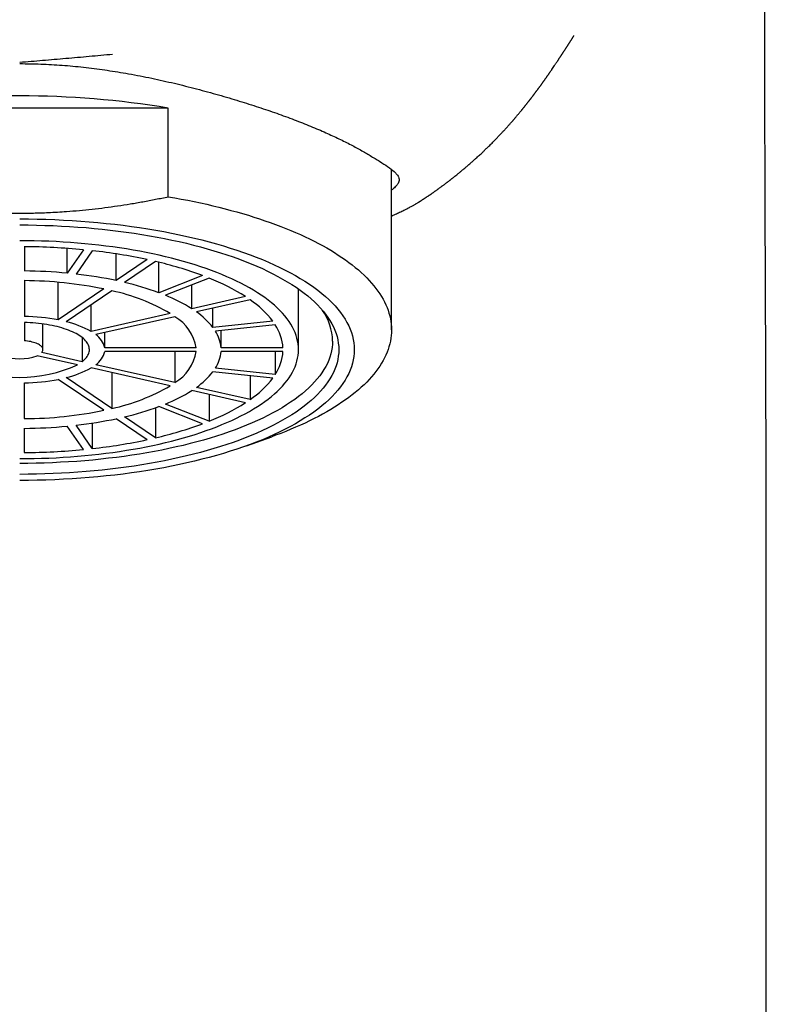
# Model space of a CAD drawing. Header units: millimetres. Extents: x 8 to 813, y 12 to 751.
# Tile 14 of 54: x 359 to 383, y 607 to 639. Entities that reach past the tile are written whole.
import ezdxf

# ---------------------------------------------------------------- set-up
doc = ezdxf.new("R2010")
doc.units = ezdxf.units.MM

msp = doc.modelspace()

# ---------------------------------------------------------------- linework, layer by layer
at = {"color": 7, "linetype": 'Continuous', "lineweight": 30}
for p, q in [((364.008, 635.913), (354.417, 635.913)), ((364.008, 633.053), (364.008, 635.913)), ((371.213, 628.755), (371.213, 633.932)), ((359.363, 631.438), (359.363, 630.656)), ((360.75, 630.585), (360.75, 631.384)), ((361.267, 631.34), (360.75, 630.585)), ((361.557, 631.31), (361.039, 630.555)), ((362.332, 630.345), (362.332, 631.207)), ((363.332, 631.022), (362.332, 630.345)), ((363.592, 630.964), (362.592, 630.287)), ((363.702, 629.954), (363.702, 630.938)), ((365.116, 630.507), (363.702, 629.954)), ((365.328, 630.424), (363.914, 629.871)), ((359.363, 630.344), (359.363, 629.19)), ((360.456, 629.076), (360.456, 630.291)), ((364.765, 629.438), (364.765, 630.204)), ((361.932, 630.075), (360.456, 629.076)), ((362.192, 630.016), (360.715, 629.017)), ((366.498, 629.828), (364.765, 629.438)), ((368.213, 628.117), (368.213, 630.074)), ((361.516, 628.704), (361.516, 629.559)), ((366.648, 629.727), (364.915, 629.336)), ((364.072, 629.281), (361.516, 628.704)), ((364.222, 629.18), (361.666, 628.603)), ((365.451, 628.831), (365.451, 629.457)), ((359.363, 628.994), (359.363, 628.404)), ((359.963, 628.117), (359.963, 628.946)), ((367.383, 629.033), (365.451, 628.831)), ((367.461, 628.92), (365.528, 628.718)), ((361.959, 628.176), (361.959, 628.669)), ((365.711, 628.176), (365.711, 628.737)), ((361.232, 628.505), (361.232, 627.729)), ((361.082, 627.628), (359.774, 627.923)), ((361.232, 627.729), (359.924, 628.024)), ((364.911, 628.176), (361.959, 628.176)), ((364.911, 628.059), (361.959, 628.059)), ((364.222, 628.059), (364.222, 627.055)), ((367.711, 628.176), (365.711, 628.176)), ((367.711, 628.059), (365.711, 628.059)), ((367.461, 628.059), (367.461, 627.314)), ((364.222, 627.055), (361.666, 627.632)), ((364.072, 626.953), (361.516, 627.53)), ((362.192, 627.378), (362.192, 626.218)), ((367.383, 627.201), (365.451, 627.403)), ((367.461, 627.314), (365.528, 627.517)), ((366.648, 627.278), (366.648, 626.508)), ((359.363, 625.891), (359.363, 627.044)), ((361.932, 626.16), (360.456, 627.159)), ((362.192, 626.218), (360.715, 627.217)), ((366.498, 626.406), (364.765, 626.797)), ((366.648, 626.508), (364.915, 626.898)), ((365.328, 626.67), (365.328, 625.811)), ((365.328, 625.811), (363.914, 626.363)), ((363.592, 626.24), (363.592, 625.271)), ((365.116, 625.728), (363.702, 626.28)), ((361.557, 624.925), (361.039, 625.68)), ((361.557, 625.748), (361.557, 624.925)), ((363.332, 625.212), (362.332, 625.889)), ((363.592, 625.271), (362.592, 625.948)), ((359.363, 624.797), (359.363, 625.578)), ((361.267, 624.895), (360.75, 625.649)), ((366.533, 625.015), (367.347, 625.308)), ((383.313, 554.518), (383.313, 620.955))]:
    msp.add_line(p, q, dxfattribs=at)
at = {"color": 7, "linetype": 'Continuous', "lineweight": 30, "flags": 128}
for points in [[(364.008, 633.053), (364.22, 633.016), (364.43, 632.977), (364.638, 632.937), (364.844, 632.895), (365.047, 632.852), (365.249, 632.807), (365.448, 632.761), (365.645, 632.713), (365.84, 632.664), (366.032, 632.613), (366.222, 632.561), (366.408, 632.507), (366.593, 632.452), (366.774, 632.396), (366.953, 632.338), (367.129, 632.279), (367.301, 632.218), (367.471, 632.157), (367.638, 632.094), (367.802, 632.029), (367.962, 631.964), (368.119, 631.897), (368.273, 631.829), (368.423, 631.76), (368.57, 631.69), (368.714, 631.619), (368.853, 631.547), (368.99, 631.474), (369.122, 631.399), (369.251, 631.324), (369.376, 631.248), (369.498, 631.17), (369.615, 631.092), (369.729, 631.013), (369.839, 630.933), (369.945, 630.853), (370.046, 630.771), (370.144, 630.689), (370.238, 630.606), (370.327, 630.523), (370.413, 630.438), (370.494, 630.353), (370.571, 630.268), (370.643, 630.182), (370.712, 630.095), (370.776, 630.008), (370.836, 629.921), (370.891, 629.833), (370.942, 629.744), (370.989, 629.656), (371.032, 629.566), (371.069, 629.477), (371.103, 629.387), (371.132, 629.297), (371.157, 629.207), (371.177, 629.117), (371.192, 629.027), (371.204, 628.936), (371.21, 628.846), (371.213, 628.755), (371.21, 628.664), (371.204, 628.574), (371.192, 628.483), (371.177, 628.393), (371.157, 628.303), (371.132, 628.212), (371.103, 628.123), (371.069, 628.033), (371.032, 627.943), (370.989, 627.854), (370.942, 627.766), (370.891, 627.677), (370.836, 627.589), (370.776, 627.502), (370.712, 627.415), (370.643, 627.328), (370.571, 627.242), (370.494, 627.156), (370.413, 627.072), (370.327, 626.987), (370.238, 626.904), (370.144, 626.821), (370.046, 626.739), (369.945, 626.657), (369.839, 626.577), (369.729, 626.497), (369.615, 626.418), (369.498, 626.34), (369.376, 626.262), (369.251, 626.186), (369.122, 626.111), (368.99, 626.036), (368.853, 625.963), (368.714, 625.891), (368.57, 625.82), (368.423, 625.749), (368.273, 625.68), (368.119, 625.613), (367.962, 625.546), (367.802, 625.481), (367.638, 625.416), (367.471, 625.353), (367.347, 625.308)], [(359.213, 632.337), (359.495, 632.336), (359.778, 632.331), (360.06, 632.324), (360.342, 632.314), (360.622, 632.301), (360.902, 632.285), (361.181, 632.266), (361.458, 632.245), (361.734, 632.221), (362.008, 632.193), (362.28, 632.163), (362.55, 632.131), (362.818, 632.095), (363.083, 632.057), (363.346, 632.016), (363.605, 631.972), (363.862, 631.926), (364.116, 631.877), (364.366, 631.826), (364.613, 631.772), (364.856, 631.715), (365.095, 631.656), (365.33, 631.595), (365.561, 631.531), (365.787, 631.465), (366.009, 631.397), (366.227, 631.326), (366.439, 631.253), (366.647, 631.178), (366.849, 631.101), (367.047, 631.022), (367.239, 630.941), (367.425, 630.858), (367.606, 630.773), (367.781, 630.686), (367.95, 630.598), (368.113, 630.507), (368.27, 630.416), (368.421, 630.322), (368.566, 630.227), (368.704, 630.131), (368.835, 630.033), (368.961, 629.934), (369.079, 629.834), (369.191, 629.732), (369.295, 629.629), (369.393, 629.526), (369.484, 629.421), (369.568, 629.316), (369.645, 629.209), (369.714, 629.102), (369.777, 628.995), (369.832, 628.886), (369.88, 628.777), (369.92, 628.668), (369.953, 628.558), (369.979, 628.448), (369.998, 628.338), (370.009, 628.228), (370.013, 628.117)], [(359.213, 632.142), (359.482, 632.14), (359.752, 632.136), (360.021, 632.129), (360.289, 632.12), (360.557, 632.107), (360.824, 632.092), (361.09, 632.074), (361.354, 632.054), (361.617, 632.031), (361.878, 632.005), (362.138, 631.976), (362.395, 631.945), (362.651, 631.911), (362.904, 631.874), (363.154, 631.835), (363.402, 631.794), (363.647, 631.75), (363.889, 631.703), (364.127, 631.654), (364.363, 631.603), (364.594, 631.549), (364.822, 631.492), (365.047, 631.434), (365.267, 631.373), (365.483, 631.31), (365.695, 631.245), (365.902, 631.177), (366.105, 631.108), (366.303, 631.037), (366.496, 630.963), (366.684, 630.888), (366.867, 630.81), (367.045, 630.731), (367.217, 630.65), (367.384, 630.567), (367.545, 630.483), (367.701, 630.397), (367.851, 630.309), (367.995, 630.22), (368.133, 630.129), (368.264, 630.038), (368.39, 629.944), (368.509, 629.85), (368.622, 629.754), (368.729, 629.657), (368.828, 629.559), (368.922, 629.461), (369.008, 629.361), (369.088, 629.26), (369.162, 629.159), (369.228, 629.057), (369.288, 628.954), (369.34, 628.851), (369.386, 628.747), (369.424, 628.643), (369.456, 628.538), (369.481, 628.433), (369.498, 628.328), (369.509, 628.223), (369.513, 628.117)], [(368.213, 628.117), (368.21, 628.209), (368.2, 628.301), (368.185, 628.393), (368.163, 628.485), (368.136, 628.576), (368.102, 628.667), (368.062, 628.758), (368.016, 628.848), (367.964, 628.938), (367.906, 629.027), (367.842, 629.116), (367.772, 629.204), (367.696, 629.291), (367.615, 629.377), (367.528, 629.463), (367.435, 629.548), (367.336, 629.631), (367.232, 629.714), (367.122, 629.795), (367.007, 629.876), (366.886, 629.955), (366.761, 630.032), (366.63, 630.109), (366.494, 630.184), (366.353, 630.258), (366.207, 630.33), (366.056, 630.401), (365.901, 630.47), (365.741, 630.538), (365.577, 630.604), (365.408, 630.668), (365.235, 630.731), (365.058, 630.791), (364.876, 630.85), (364.691, 630.907), (364.503, 630.962), (364.31, 631.015), (364.114, 631.066), (363.915, 631.116), (363.713, 631.163), (363.507, 631.208), (363.299, 631.251), (363.087, 631.291), (362.873, 631.33), (362.657, 631.366), (362.438, 631.4), (362.217, 631.432), (361.994, 631.462), (361.769, 631.489), (361.542, 631.514), (361.314, 631.537), (361.084, 631.557), (360.853, 631.575), (360.621, 631.591), (360.387, 631.604), (360.153, 631.615), (359.919, 631.623), (359.684, 631.629), (359.448, 631.633), (359.213, 631.634)], [(361.232, 627.729), (361.271, 627.763), (361.308, 627.796), (361.34, 627.831), (361.369, 627.866), (361.394, 627.901), (361.415, 627.937), (361.432, 627.973), (361.446, 628.009), (361.455, 628.046), (361.461, 628.082), (361.463, 628.119), (361.46, 628.156), (361.454, 628.192), (361.444, 628.229), (361.431, 628.265), (361.413, 628.301), (361.391, 628.337), (361.366, 628.372), (361.337, 628.407), (361.304, 628.441), (361.268, 628.475), (361.228, 628.508), (361.184, 628.541), (361.137, 628.573), (361.087, 628.604), (361.033, 628.634), (360.977, 628.663), (360.917, 628.691), (360.854, 628.718), (360.789, 628.745), (360.72, 628.77), (360.649, 628.794), (360.576, 628.817), (360.5, 628.838), (360.422, 628.859), (360.342, 628.878), (360.259, 628.895), (360.175, 628.912), (360.09, 628.927), (360.003, 628.94), (359.914, 628.953), (359.824, 628.963), (359.733, 628.972), (359.642, 628.98), (359.549, 628.986), (359.456, 628.991), (359.363, 628.994)], [(369.313, 628.393), (369.309, 628.29), (369.299, 628.187), (369.281, 628.084), (369.257, 627.981), (369.226, 627.878), (369.188, 627.776), (369.143, 627.674), (369.092, 627.573), (369.034, 627.472), (368.968, 627.372), (368.897, 627.273), (368.818, 627.174), (368.733, 627.076), (368.642, 626.979), (368.544, 626.883), (368.439, 626.788), (368.329, 626.694), (368.212, 626.602), (368.089, 626.51), (367.959, 626.42), (367.824, 626.331), (367.683, 626.244), (367.536, 626.158), (367.384, 626.074), (367.225, 625.991), (367.062, 625.91), (366.893, 625.83), (366.718, 625.753), (366.539, 625.677), (366.354, 625.603), (366.165, 625.531), (365.971, 625.461), (365.772, 625.393), (365.569, 625.326), (365.361, 625.262), (365.149, 625.201), (364.933, 625.141), (364.713, 625.084), (364.49, 625.029), (364.263, 624.976), (364.032, 624.925), (363.798, 624.877), (363.561, 624.831), (363.321, 624.788), (363.078, 624.747), (362.832, 624.709), (362.584, 624.673), (362.334, 624.64), (362.081, 624.61), (361.827, 624.581), (361.57, 624.556), (361.313, 624.533), (361.053, 624.513), (360.793, 624.496), (360.531, 624.481), (360.268, 624.469), (360.005, 624.459), (359.741, 624.452), (359.477, 624.448), (359.213, 624.447)], [(359.924, 628.024), (359.94, 628.045), (359.951, 628.066), (359.959, 628.088), (359.962, 628.109), (359.962, 628.131), (359.957, 628.152), (359.949, 628.173), (359.936, 628.194), (359.92, 628.215), (359.899, 628.235), (359.875, 628.254), (359.848, 628.273), (359.817, 628.291), (359.783, 628.308), (359.745, 628.324), (359.705, 628.338), (359.662, 628.352), (359.617, 628.364), (359.569, 628.375), (359.52, 628.385), (359.469, 628.393), (359.416, 628.399), (359.363, 628.404)], [(370.013, 628.117), (370.009, 628.007), (369.998, 627.896), (369.979, 627.786), (369.953, 627.676), (369.92, 627.566), (369.88, 627.457), (369.832, 627.348), (369.777, 627.24), (369.714, 627.132), (369.645, 627.025), (369.568, 626.919), (369.484, 626.813), (369.393, 626.709), (369.295, 626.605), (369.191, 626.502), (369.079, 626.401), (368.961, 626.301), (368.835, 626.201), (368.704, 626.104), (368.566, 626.007), (368.421, 625.912), (368.27, 625.819), (368.113, 625.727), (367.95, 625.637), (367.781, 625.548), (367.606, 625.462), (367.425, 625.377), (367.239, 625.294), (367.047, 625.212), (366.849, 625.133), (366.647, 625.056), (366.439, 624.981), (366.227, 624.908), (366.009, 624.838), (365.787, 624.769), (365.561, 624.703), (365.33, 624.639), (365.095, 624.578), (364.856, 624.519), (364.613, 624.463), (364.366, 624.409), (364.116, 624.357), (363.862, 624.308), (363.605, 624.262), (363.346, 624.219), (363.083, 624.178), (362.818, 624.139), (362.55, 624.104), (362.28, 624.071), (362.008, 624.041), (361.734, 624.014), (361.458, 623.99), (361.181, 623.968), (360.902, 623.949), (360.622, 623.933), (360.342, 623.92), (360.06, 623.91), (359.778, 623.903), (359.495, 623.899), (359.213, 623.897)], [(369.513, 628.117), (369.509, 628.012), (369.498, 627.907), (369.481, 627.801), (369.456, 627.697), (369.424, 627.592), (369.386, 627.488), (369.34, 627.384), (369.288, 627.28), (369.228, 627.178), (369.162, 627.076), (369.088, 626.974), (369.008, 626.874), (368.922, 626.774), (368.828, 626.675), (368.729, 626.577), (368.622, 626.48), (368.509, 626.385), (368.39, 626.29), (368.264, 626.197), (368.133, 626.105), (367.995, 626.014), (367.851, 625.925), (367.701, 625.838), (367.545, 625.752), (367.384, 625.667), (367.217, 625.585), (367.045, 625.503), (366.867, 625.424), (366.684, 625.347), (366.496, 625.271), (366.303, 625.198), (366.105, 625.126), (365.902, 625.057), (365.695, 624.99), (365.483, 624.924), (365.267, 624.861), (365.047, 624.801), (364.822, 624.742), (364.594, 624.686), (364.363, 624.632), (364.127, 624.58), (363.889, 624.531), (363.647, 624.485), (363.402, 624.441), (363.154, 624.399), (362.904, 624.36), (362.651, 624.324), (362.395, 624.29), (362.138, 624.258), (361.878, 624.23), (361.617, 624.204), (361.354, 624.181), (361.09, 624.16), (360.824, 624.142), (360.557, 624.127), (360.289, 624.115), (360.021, 624.105), (359.752, 624.098), (359.482, 624.094), (359.213, 624.093)], [(359.213, 624.601), (359.448, 624.602), (359.684, 624.605), (359.919, 624.611), (360.153, 624.62), (360.387, 624.631), (360.621, 624.644), (360.853, 624.66), (361.084, 624.677), (361.314, 624.698), (361.542, 624.72), (361.769, 624.745), (361.994, 624.773), (362.217, 624.802), (362.438, 624.834), (362.657, 624.868), (362.873, 624.905), (363.087, 624.943), (363.299, 624.984), (363.507, 625.027), (363.713, 625.072), (363.915, 625.119), (364.114, 625.168), (364.31, 625.219), (364.503, 625.272), (364.691, 625.327), (364.876, 625.384), (365.058, 625.443), (365.235, 625.504), (365.408, 625.566), (365.577, 625.631), (365.741, 625.697), (365.901, 625.764), (366.056, 625.833), (366.207, 625.904), (366.353, 625.976), (366.494, 626.05), (366.63, 626.125), (366.761, 626.202), (366.886, 626.28), (367.007, 626.359), (367.122, 626.439), (367.232, 626.521), (367.336, 626.603), (367.435, 626.687), (367.528, 626.771), (367.615, 626.857), (367.696, 626.943), (367.772, 627.031), (367.842, 627.118), (367.906, 627.207), (367.964, 627.296), (368.016, 627.386), (368.062, 627.476), (368.102, 627.567), (368.136, 627.658), (368.163, 627.75), (368.185, 627.841), (368.2, 627.933), (368.21, 628.025), (368.213, 628.117)]]:
    msp.add_lwpolyline(points, dxfattribs=at)
at = {"color": 7, "linetype": 'Continuous', "lineweight": 30}
for centre, radius, start, end in [((359.213, 606.875), 29.431, 80.6218, 99.3782), ((359.226, 610.226), 21.213, 84.4787, 89.6319), ((359.609, 613.645), 17.771, 77.9069, 83.7063), ((360.824, 618.963), 12.316, 69.6065, 77.0141), ((359.223, 614.427), 16.23, 84.603, 89.5075), ((359.516, 617.044), 13.596, 78.0469, 83.5664), ((362.79, 623.992), 6.914, 57.5683, 68.4603), ((359.282, 617.172), 13.172, 78.3961, 89.6502), ((360.446, 621.112), 9.422, 69.7851, 76.8355), ((360.873, 623.868), 6.288, 59.4188, 77.8969), ((361.95, 624.961), 5.288, 57.8302, 68.1985), ((364.867, 627.103), 3.171, 37.5007, 55.8413), ((359.245, 622.788), 6.403, 79.0998, 88.9465), ((363.489, 627.939), 1.441, 9.4543, 59.4276), ((363.539, 627.341), 2.423, 37.9373, 55.4047), ((367.519, 628.356), 1.794, 1.193, 34.934), ((360.003, 626.014), 3.086, 60.657, 76.6588), ((366.203, 628.082), 1.511, 3.5552, 33.6861), ((361.274, 628.02), 0.702, 12.8074, 56.0744), ((364.562, 628.09), 1.152, 4.2537, 32.9876), ((359.213, 629.417), 1.596, 249.4095, 290.5905), ((361.295, 628.2), 0.679, 303.1288, 347.9894), ((363.489, 628.295), 1.441, 300.5724, 350.5457), ((364.562, 628.144), 1.152, 327.0124, 355.7463), ((366.203, 628.152), 1.511, 326.3139, 356.4448), ((359.213, 631.715), 4.494, 245.4218, 294.5782), ((360.034, 630.141), 3.002, 283.1156, 299.5686), ((363.539, 628.893), 2.423, 304.5953, 322.0627), ((359.251, 633.392), 6.349, 271.0114, 280.9423), ((360.873, 632.367), 6.288, 282.1031, 300.5812), ((364.867, 629.131), 3.171, 304.1587, 322.4993), ((361.95, 631.273), 5.288, 291.8015, 302.1698), ((362.79, 632.242), 6.914, 291.5397, 302.4317), ((359.282, 639.063), 13.172, 270.3498, 281.6039), ((360.446, 635.122), 9.422, 283.1645, 290.2149), ((359.516, 639.191), 13.596, 276.4336, 281.9531), ((360.824, 637.272), 12.316, 282.9859, 290.3935), ((359.223, 641.807), 16.23, 270.4925, 275.397), ((359.609, 642.589), 17.771, 276.2937, 282.0931), ((359.226, 646.009), 21.213, 270.3681, 275.5213)]:
    msp.add_arc(centre, radius, start, end, dxfattribs=at)
for points, knots in [([(383.311, 620.906), (383.311, 620.925), (383.311, 620.961), (383.311, 621.017), (383.311, 621.068), (383.311, 621.116), (383.311, 621.158), (383.311, 621.2), (383.311, 621.246), (383.311, 621.291), (383.311, 621.333), (383.311, 621.371), (383.311, 621.409), (383.311, 621.452), (383.311, 621.5), (383.311, 621.55), (383.311, 621.598), (383.311, 621.643), (383.311, 621.689), (383.31, 621.738), (383.31, 621.816), (383.31, 621.92), (383.31, 622.055), (383.31, 622.19), (383.31, 622.326), (383.31, 622.442), (383.31, 622.537), (383.31, 622.614), (383.31, 622.689), (383.31, 622.76), (383.309, 622.818), (383.309, 622.867), (383.309, 622.916), (383.309, 622.971), (383.309, 623.029), (383.309, 623.084), (383.309, 623.143), (383.309, 623.208), (383.309, 623.279), (383.309, 623.35), (383.309, 623.421), (383.308, 623.49), (383.308, 623.561), (383.308, 623.637), (383.308, 623.718), (383.308, 623.81), (383.308, 623.898), (383.307, 623.993), (383.307, 624.088), (383.307, 624.187), (383.307, 624.273), (383.307, 624.347), (383.306, 624.413), (383.306, 624.478), (383.306, 624.54), (383.306, 624.595), (383.306, 624.645), (383.306, 624.694), (383.306, 624.745), (383.306, 624.794), (383.305, 624.837), (383.305, 624.875), (383.305, 624.912), (383.305, 624.953), (383.305, 624.995), (383.305, 625.034), (383.305, 625.074), (383.305, 625.122), (383.305, 625.177), (383.304, 625.234), (383.304, 625.285), (383.304, 625.329), (383.304, 625.375), (383.304, 625.427), (383.304, 625.488), (383.304, 625.554), (383.303, 625.621), (383.303, 625.685), (383.303, 625.737), (383.303, 625.783), (383.303, 625.825), (383.303, 625.867), (383.302, 625.906), (383.302, 625.949), (383.302, 625.999), (383.302, 626.051), (383.302, 626.098), (383.302, 626.141), (383.302, 626.187), (383.301, 626.235), (383.301, 626.281), (383.301, 626.323), (383.301, 626.365), (383.301, 626.409), (383.301, 626.453), (383.301, 626.498), (383.3, 626.548), (383.3, 626.605), (383.3, 626.66), (383.3, 626.706), (383.3, 626.739), (383.3, 626.767), (383.3, 626.797), (383.299, 626.829), (383.299, 626.864), (383.299, 626.916), (383.299, 626.989), (383.299, 627.084), (383.298, 627.178), (383.298, 627.271), (383.298, 627.365), (383.297, 627.458), (383.297, 627.546), (383.297, 627.624), (383.296, 627.696), (383.296, 627.771), (383.296, 627.842), (383.296, 627.91), (383.295, 627.972), (383.295, 628.034), (383.295, 628.092), (383.295, 628.147), (383.294, 628.201), (383.294, 628.258), (383.294, 628.307), (383.294, 628.35), (383.294, 628.39), (383.293, 628.435), (383.293, 628.482), (383.293, 628.528), (383.293, 628.575), (383.293, 628.627), (383.292, 628.692), (383.292, 628.778), (383.292, 628.88), (383.291, 628.998), (383.291, 629.107), (383.29, 629.21), (383.29, 629.3), (383.29, 629.392), (383.289, 629.472), (383.289, 629.543), (383.289, 629.601), (383.289, 629.659), (383.288, 629.718), (383.288, 629.778), (383.288, 629.837), (383.288, 629.894), (383.287, 629.944), (383.287, 629.988), (383.287, 630.029), (383.287, 630.075), (383.287, 630.124), (383.286, 630.175), (383.286, 630.221), (383.286, 630.263), (383.286, 630.299), (383.286, 630.33), (383.286, 630.361), (383.286, 630.397), (383.285, 630.451), (383.285, 630.517), (383.285, 630.593), (383.284, 630.669), (383.284, 630.746), (383.284, 630.826), (383.283, 630.906), (383.283, 630.99), (383.283, 631.079), (383.283, 631.152), (383.282, 631.205), (383.282, 631.234), (383.282, 631.264), (383.282, 631.298), (383.282, 631.338), (383.282, 631.38), (383.281, 631.424), (383.281, 631.466), (383.281, 631.503), (383.281, 631.535), (383.281, 631.576), (383.281, 631.63), (383.28, 631.698), (383.28, 631.765), (383.28, 631.828), (383.28, 631.889), (383.279, 631.95), (383.279, 632.009), (383.279, 632.069), (383.279, 632.131), (383.279, 632.196), (383.278, 632.264), (383.278, 632.335), (383.278, 632.406), (383.278, 632.468), (383.277, 632.525), (383.277, 632.581), (383.277, 632.643), (383.277, 632.704), (383.276, 632.762), (383.276, 632.814), (383.276, 632.861), (383.276, 632.915), (383.276, 632.976), (383.276, 633.046), (383.275, 633.119), (383.275, 633.186), (383.275, 633.248), (383.275, 633.306), (383.274, 633.368), (383.274, 633.43), (383.274, 633.487), (383.274, 633.544), (383.274, 633.606), (383.273, 633.676), (383.273, 633.746), (383.273, 633.81), (383.273, 633.864), (383.273, 633.912), (383.273, 633.957), (383.272, 634.003), (383.272, 634.053), (383.272, 634.105), (383.272, 634.156), (383.272, 634.207), (383.272, 634.262), (383.272, 634.318), (383.271, 634.371), (383.271, 634.417), (383.271, 634.455), (383.271, 634.489), (383.271, 634.534), (383.271, 634.597), (383.271, 634.677), (383.27, 634.764), (383.27, 634.852), (383.27, 634.934), (383.27, 635.006), (383.27, 635.069), (383.269, 635.127), (383.269, 635.184), (383.269, 635.273), (383.269, 635.396), (383.269, 635.524), (383.268, 635.627), (383.268, 635.702), (383.268, 635.779), (383.268, 635.856), (383.268, 635.932), (383.267, 636.003), (383.267, 636.072), (383.267, 636.143), (383.267, 636.22), (383.267, 636.302), (383.267, 636.382), (383.267, 636.458), (383.267, 636.526), (383.266, 636.58), (383.266, 636.621), (383.266, 636.652), (383.266, 636.687), (383.266, 636.729), (383.266, 636.78), (383.266, 636.835), (383.266, 636.892), (383.266, 636.945), (383.266, 636.997), (383.266, 637.044), (383.266, 637.086), (383.266, 637.122), (383.265, 637.154), (383.265, 637.191), (383.265, 637.241), (383.265, 637.306), (383.265, 637.379), (383.265, 637.45), (383.265, 637.514), (383.265, 637.571), (383.265, 637.628), (383.265, 637.681), (383.265, 637.728), (383.265, 637.764), (383.265, 637.8), (383.265, 637.84), (383.265, 637.891), (383.264, 637.949), (383.264, 638.006), (383.264, 638.062), (383.264, 638.115), (383.264, 638.171), (383.264, 638.232), (383.264, 638.293), (383.264, 638.348), (383.264, 638.394), (383.264, 638.429), (383.264, 638.46), (383.264, 638.491), (383.264, 638.539), (383.264, 638.605), (383.264, 638.69), (383.264, 638.782), (383.264, 638.868), (383.264, 638.942), (383.264, 639), (383.264, 639.053), (383.264, 639.108), (383.263, 639.169), (383.263, 639.237), (383.263, 639.307), (383.263, 639.38), (383.263, 639.455), (383.263, 639.527), (383.263, 639.593), (383.263, 639.65), (383.263, 639.704), (383.263, 639.76), (383.263, 639.822), (383.263, 639.89), (383.263, 639.961), (383.263, 640.032), (383.263, 640.102), (383.263, 640.168), (383.263, 640.229), (383.263, 640.282), (383.263, 640.331), (383.263, 640.389), (383.263, 640.46), (383.263, 640.546), (383.263, 640.637), (383.263, 640.73), (383.263, 640.82), (383.263, 640.899), (383.263, 640.968), (383.263, 641.035), (383.263, 641.107), (383.263, 641.186), (383.264, 641.27), (383.264, 641.356), (383.264, 641.433), (383.264, 641.498), (383.264, 641.549), (383.264, 641.595), (383.264, 641.64), (383.264, 641.689), (383.264, 641.742), (383.264, 641.799), (383.264, 641.859), (383.264, 641.919), (383.264, 641.982), (383.264, 642.047), (383.264, 642.111), (383.264, 642.169), (383.264, 642.216), (383.264, 642.253), (383.264, 642.287), (383.264, 642.324), (383.264, 642.369), (383.264, 642.422), (383.265, 642.482), (383.265, 642.548), (383.265, 642.619), (383.265, 642.682), (383.265, 642.738), (383.265, 642.782), (383.265, 642.822), (383.265, 642.854), (383.265, 642.878), (383.265, 642.9), (383.265, 642.925), (383.265, 642.958), (383.265, 643.002), (383.265, 643.057), (383.265, 643.124), (383.265, 643.2), (383.266, 643.28), (383.266, 643.36), (383.266, 643.45), (383.266, 643.55), (383.266, 643.658), (383.266, 643.759), (383.267, 643.853), (383.267, 643.943), (383.267, 644.034), (383.267, 644.115), (383.267, 644.186), (383.267, 644.246), (383.268, 644.304), (383.268, 644.354), (383.268, 644.391), (383.268, 644.418), (383.268, 644.439), (383.268, 644.461), (383.268, 644.489), (383.268, 644.521), (383.268, 644.559), (383.268, 644.602), (383.268, 644.661), (383.269, 644.74), (383.269, 644.841), (383.269, 644.953), (383.269, 645.076), (383.27, 645.198), (383.27, 645.319), (383.27, 645.437), (383.271, 645.561), (383.271, 645.691), (383.271, 645.798), (383.272, 645.876), (383.272, 645.92), (383.272, 645.954), (383.272, 645.977), (383.272, 645.996), (383.272, 646.014), (383.272, 646.035), (383.272, 646.066), (383.272, 646.109), (383.273, 646.164), (383.273, 646.228), (383.273, 646.331), (383.274, 646.468), (383.274, 646.634), (383.275, 646.796), (383.275, 646.956), (383.276, 647.114), (383.277, 647.269), (383.277, 647.422), (383.278, 647.542), (383.278, 647.627), (383.278, 647.675), (383.278, 647.715), (383.279, 647.752), (383.279, 647.791), (383.279, 647.836), (383.279, 647.89), (383.279, 647.952), (383.28, 648.081), (383.281, 648.278), (383.282, 648.486), (383.283, 648.643), (383.283, 648.748), (383.284, 648.853), (383.284, 648.959), (383.285, 649.063), (383.285, 649.165), (383.286, 649.262), (383.286, 649.352), (383.287, 649.428), (383.287, 649.49), (383.287, 649.536), (383.288, 649.569), (383.288, 649.594), (383.288, 649.615), (383.288, 649.636), (383.288, 649.661), (383.288, 649.693), (383.289, 649.738), (383.289, 649.799), (383.289, 649.877), (383.29, 649.969), (383.291, 650.074), (383.291, 650.193), (383.292, 650.324), (383.293, 650.465), (383.294, 650.618), (383.295, 650.783), (383.296, 650.96), (383.298, 651.15), (383.299, 651.352), (383.301, 651.574), (383.303, 651.816), (383.305, 652.081), (383.307, 652.36), (383.309, 652.654), (383.311, 652.855), (383.312, 652.958)], [0, 0, 0, 0, 0.001742, 0.003458, 0.005176, 0.006671, 0.007895, 0.009167, 0.010607, 0.012126, 0.013432, 0.01455, 0.015662, 0.016979, 0.018519, 0.020209, 0.021679, 0.02295, 0.024395, 0.026037, 0.027543, 0.031659, 0.03576, 0.040133, 0.044366, 0.048417, 0.051025, 0.053216, 0.055611, 0.0581, 0.05977, 0.061099, 0.06261, 0.064444, 0.066154, 0.06805, 0.069617, 0.071631, 0.074138, 0.076308, 0.078271, 0.080784, 0.082736, 0.08487, 0.087905, 0.090353, 0.093455, 0.096083, 0.099286, 0.102381, 0.105311, 0.107293, 0.109356, 0.111439, 0.11337, 0.115131, 0.11658, 0.118106, 0.119714, 0.121332, 0.122695, 0.123722, 0.124872, 0.126191, 0.127547, 0.128769, 0.129852, 0.131286, 0.133241, 0.135054, 0.136608, 0.137934, 0.139186, 0.14096, 0.142795, 0.144839, 0.147119, 0.149131, 0.150768, 0.152009, 0.15341, 0.154714, 0.15589, 0.157063, 0.158789, 0.160557, 0.161958, 0.163134, 0.164617, 0.166228, 0.167629, 0.168875, 0.170199, 0.171592, 0.172965, 0.174312, 0.175797, 0.1776, 0.179695, 0.180944, 0.181919, 0.182719, 0.183623, 0.18465, 0.185762, 0.186837, 0.189525, 0.192603, 0.195707, 0.198372, 0.201248, 0.204522, 0.207094, 0.209478, 0.211736, 0.213899, 0.216468, 0.21839, 0.220197, 0.222286, 0.224189, 0.225676, 0.227398, 0.229234, 0.230994, 0.232037, 0.233257, 0.234664, 0.236249, 0.237709, 0.238908, 0.240632, 0.242643, 0.24493, 0.248701, 0.252174, 0.255928, 0.258914, 0.261848, 0.264309, 0.267544, 0.269293, 0.271008, 0.272901, 0.274749, 0.276519, 0.278503, 0.280251, 0.281887, 0.283216, 0.284335, 0.285749, 0.287495, 0.288939, 0.290464, 0.291805, 0.292894, 0.293762, 0.294716, 0.295832, 0.297108, 0.299751, 0.301995, 0.304247, 0.306837, 0.309185, 0.311802, 0.314323, 0.31705, 0.32011, 0.321165, 0.321988, 0.322839, 0.32391, 0.325182, 0.32655, 0.327911, 0.32927, 0.330441, 0.331414, 0.332281, 0.334206, 0.336521, 0.338629, 0.340481, 0.342403, 0.344362, 0.346122, 0.347933, 0.350003, 0.351969, 0.353978, 0.356316, 0.358656, 0.360601, 0.362138, 0.363947, 0.365896, 0.367881, 0.369697, 0.371286, 0.372726, 0.374147, 0.376338, 0.378439, 0.380707, 0.383113, 0.384748, 0.386526, 0.388548, 0.390549, 0.392253, 0.393893, 0.395877, 0.398104, 0.400418, 0.402441, 0.404064, 0.40552, 0.406885, 0.408275, 0.409844, 0.411591, 0.413081, 0.414672, 0.416366, 0.418162, 0.419897, 0.421323, 0.422473, 0.423444, 0.424518, 0.426736, 0.429279, 0.432013, 0.434934, 0.437474, 0.439722, 0.441644, 0.443361, 0.445154, 0.447033, 0.45169, 0.456645, 0.45896, 0.461322, 0.463721, 0.466156, 0.468563, 0.470793, 0.472838, 0.474948, 0.477453, 0.480085, 0.482588, 0.484965, 0.48715, 0.489, 0.490052, 0.49095, 0.491944, 0.493258, 0.49489, 0.496711, 0.498465, 0.500143, 0.501747, 0.503264, 0.504588, 0.505695, 0.506593, 0.507559, 0.509221, 0.511269, 0.513647, 0.516078, 0.517855, 0.519641, 0.521434, 0.523182, 0.524634, 0.525761, 0.526632, 0.52797, 0.529539, 0.531339, 0.53339, 0.534913, 0.536559, 0.538329, 0.540222, 0.542231, 0.544045, 0.545427, 0.54649, 0.547358, 0.548315, 0.549372, 0.551808, 0.554492, 0.557376, 0.560414, 0.562539, 0.564326, 0.565849, 0.567524, 0.569454, 0.571593, 0.573815, 0.576093, 0.578427, 0.580771, 0.582844, 0.584597, 0.586144, 0.587878, 0.589831, 0.591978, 0.5942, 0.596482, 0.598627, 0.600775, 0.602684, 0.604323, 0.605737, 0.607269, 0.609707, 0.612451, 0.615303, 0.618247, 0.62118, 0.623648, 0.625654, 0.627639, 0.629923, 0.632442, 0.635051, 0.637743, 0.640467, 0.642282, 0.643849, 0.645194, 0.646591, 0.648116, 0.649769, 0.651553, 0.653472, 0.655311, 0.657259, 0.659316, 0.661431, 0.663253, 0.664716, 0.665821, 0.666742, 0.667871, 0.669275, 0.670955, 0.672868, 0.674924, 0.67712, 0.679456, 0.680892, 0.682345, 0.683593, 0.684592, 0.685342, 0.685848, 0.686644, 0.687688, 0.688981, 0.690752, 0.692844, 0.695256, 0.69783, 0.700318, 0.702716, 0.706307, 0.709678, 0.712831, 0.71572, 0.718486, 0.721317, 0.724218, 0.726079, 0.727967, 0.72987, 0.731469, 0.732631, 0.733412, 0.73394, 0.734629, 0.73548, 0.736494, 0.73767, 0.739009, 0.740511, 0.74325, 0.746404, 0.749919, 0.753751, 0.7579, 0.761382, 0.765059, 0.76893, 0.772995, 0.77725, 0.778965, 0.780339, 0.781374, 0.78207, 0.78254, 0.7831, 0.783772, 0.784554, 0.786006, 0.787731, 0.789728, 0.791983, 0.797375, 0.802554, 0.807521, 0.812608, 0.817497, 0.822331, 0.827122, 0.831852, 0.833567, 0.835059, 0.836328, 0.837377, 0.838516, 0.839921, 0.84161, 0.843583, 0.845768, 0.853778, 0.862058, 0.865266, 0.868514, 0.871802, 0.875131, 0.878442, 0.881479, 0.884721, 0.887525, 0.889891, 0.891819, 0.893311, 0.89422, 0.894952, 0.895644, 0.896182, 0.896936, 0.897929, 0.899162, 0.901178, 0.903619, 0.906486, 0.909777, 0.913491, 0.917629, 0.921999, 0.926758, 0.931905, 0.93744, 0.943361, 0.949668, 0.95636, 0.964165, 0.972433, 0.981162, 0.990352, 1, 1, 1, 1]), ([(376.719, 637.653), (376.72, 637.655), (376.724, 637.66), (376.731, 637.67), (376.74, 637.685), (376.751, 637.702), (376.765, 637.723), (376.781, 637.747), (376.798, 637.773), (376.812, 637.794), (376.822, 637.81), (376.83, 637.822), (376.84, 637.837), (376.852, 637.855), (376.864, 637.874), (376.875, 637.891), (376.884, 637.905), (376.891, 637.916), (376.898, 637.926), (376.905, 637.938), (376.915, 637.952), (376.925, 637.969), (376.937, 637.986), (376.948, 638.004), (376.958, 638.019), (376.967, 638.034), (376.976, 638.049), (376.986, 638.064), (376.997, 638.081), (377.009, 638.1), (377.021, 638.12), (377.033, 638.139), (377.043, 638.155), (377.051, 638.167), (377.058, 638.178), (377.064, 638.188), (377.07, 638.197), (377.076, 638.207), (377.082, 638.217), (377.088, 638.226), (377.093, 638.234), (377.097, 638.241), (377.101, 638.247), (377.103, 638.251), (377.104, 638.253), (377.104, 638.253), (377.104, 638.252)], [0, 0, 0, 0, 0.021378, 0.072766, 0.119317, 0.161055, 0.206479, 0.251798, 0.297034, 0.338447, 0.355647, 0.373879, 0.394635, 0.417936, 0.442362, 0.463384, 0.480662, 0.491592, 0.503068, 0.517316, 0.534343, 0.554157, 0.575645, 0.595718, 0.613909, 0.630212, 0.64716, 0.664046, 0.682912, 0.703765, 0.726557, 0.747976, 0.763877, 0.777274, 0.788163, 0.79788, 0.809525, 0.827959, 0.850079, 0.875943, 0.900975, 0.928278, 0.953356, 0.975136, 0.99362, 1, 1, 1, 1]), ([(362.213, 637.644), (361.96, 637.621), (361.457, 637.575), (360.704, 637.509), (359.956, 637.444), (359.46, 637.403), (359.213, 637.382)], [0, 0, 0, 0, 0.252394, 0.503466, 0.752814, 1, 1, 1, 1]), ([(371.213, 632.43), (371.232, 632.438), (371.277, 632.458), (371.341, 632.487), (371.41, 632.519), (371.478, 632.551), (371.548, 632.583), (371.617, 632.616), (371.681, 632.649), (371.74, 632.679), (371.793, 632.708), (371.843, 632.735), (371.888, 632.76), (371.93, 632.784), (371.969, 632.806), (372.006, 632.828), (372.04, 632.848), (372.069, 632.866), (372.093, 632.88), (372.112, 632.892), (372.126, 632.901), (372.137, 632.907), (372.149, 632.915), (372.164, 632.924), (372.182, 632.935), (372.2, 632.947), (372.217, 632.958), (372.234, 632.968), (372.251, 632.98), (372.271, 632.992), (372.292, 633.006), (372.312, 633.019), (372.333, 633.033), (372.356, 633.048), (372.381, 633.065), (372.407, 633.082), (372.429, 633.097), (372.45, 633.111), (372.469, 633.125), (372.491, 633.14), (372.514, 633.156), (372.539, 633.173), (372.566, 633.192), (372.593, 633.212), (372.62, 633.231), (372.646, 633.249), (372.67, 633.266), (372.696, 633.285), (372.721, 633.303), (372.745, 633.32), (372.77, 633.339), (372.797, 633.358), (372.826, 633.38), (372.851, 633.399), (372.877, 633.418), (372.905, 633.438), (372.938, 633.463), (372.969, 633.486), (372.997, 633.508), (373.022, 633.527), (373.048, 633.547), (373.073, 633.566), (373.095, 633.583), (373.113, 633.597), (373.125, 633.606), (373.137, 633.616), (373.153, 633.628), (373.179, 633.648), (373.215, 633.677), (373.264, 633.715), (373.322, 633.762), (373.391, 633.817), (373.469, 633.882), (373.556, 633.954), (373.647, 634.031), (373.736, 634.108), (373.818, 634.181), (373.894, 634.248), (373.962, 634.31), (374.023, 634.366), (374.078, 634.417), (374.126, 634.462), (374.168, 634.501), (374.201, 634.532), (374.229, 634.559), (374.253, 634.583), (374.276, 634.605), (374.301, 634.629), (374.33, 634.657), (374.365, 634.692), (374.409, 634.735), (374.461, 634.787), (374.515, 634.842), (374.56, 634.888), (374.597, 634.926), (374.625, 634.955), (374.649, 634.98), (374.671, 635.003), (374.692, 635.024), (374.712, 635.046), (374.735, 635.071), (374.76, 635.097), (374.788, 635.127), (374.818, 635.16), (374.851, 635.195), (374.886, 635.233), (374.921, 635.272), (374.956, 635.311), (374.992, 635.351), (375.027, 635.39), (375.059, 635.427), (375.087, 635.458), (375.109, 635.484), (375.129, 635.506), (375.147, 635.527), (375.166, 635.549), (375.184, 635.57), (375.2, 635.589), (375.214, 635.606), (375.23, 635.625), (375.251, 635.649), (375.274, 635.677), (375.298, 635.705), (375.32, 635.732), (375.346, 635.763), (375.373, 635.795), (375.397, 635.825), (375.416, 635.847), (375.431, 635.865), (375.444, 635.881), (375.458, 635.899), (375.473, 635.918), (375.489, 635.937), (375.503, 635.955), (375.516, 635.971), (375.527, 635.985), (375.538, 635.998), (375.548, 636.011), (375.559, 636.025), (375.571, 636.04), (375.583, 636.055), (375.593, 636.068), (375.602, 636.079), (375.609, 636.088), (375.616, 636.096), (375.623, 636.105), (375.631, 636.116), (375.642, 636.13), (375.653, 636.145), (375.665, 636.16), (375.677, 636.174), (375.688, 636.188), (375.698, 636.202), (375.708, 636.215), (375.718, 636.228), (375.729, 636.242), (375.741, 636.258), (375.755, 636.276), (375.771, 636.297), (375.787, 636.318), (375.802, 636.337), (375.813, 636.352), (375.821, 636.363), (375.827, 636.371), (375.833, 636.379), (375.842, 636.39), (375.851, 636.403), (375.862, 636.417), (375.872, 636.431), (375.881, 636.443), (375.888, 636.453), (375.895, 636.462), (375.902, 636.471), (375.91, 636.481), (375.919, 636.494), (375.929, 636.507), (375.939, 636.521), (375.949, 636.535), (375.958, 636.547), (375.967, 636.559), (375.975, 636.57), (375.984, 636.583), (375.996, 636.599), (376.009, 636.616), (376.023, 636.635), (376.037, 636.655), (376.051, 636.674), (376.063, 636.692), (376.075, 636.707), (376.084, 636.721), (376.093, 636.733), (376.101, 636.744), (376.109, 636.755), (376.117, 636.766), (376.124, 636.777), (376.133, 636.789), (376.143, 636.803), (376.154, 636.819), (376.166, 636.836), (376.178, 636.853), (376.19, 636.869), (376.202, 636.886), (376.212, 636.901), (376.222, 636.915), (376.231, 636.927), (376.239, 636.939), (376.247, 636.95), (376.255, 636.962), (376.263, 636.974), (376.273, 636.987), (376.283, 637.002), (376.294, 637.018), (376.306, 637.035), (376.317, 637.052), (376.328, 637.068), (376.342, 637.088), (376.358, 637.111), (376.376, 637.137), (376.403, 637.176), (376.437, 637.228), (376.473, 637.281), (376.501, 637.323), (376.523, 637.355), (376.543, 637.385), (376.561, 637.413), (376.579, 637.44), (376.593, 637.461), (376.604, 637.478), (376.613, 637.491), (376.622, 637.505), (376.631, 637.519), (376.641, 637.533), (376.65, 637.548), (376.661, 637.564), (376.673, 637.582), (376.684, 637.599), (376.694, 637.614), (376.702, 637.627), (376.708, 637.636), (376.713, 637.644), (376.717, 637.65), (376.721, 637.655), (376.723, 637.659), (376.725, 637.662), (376.727, 637.665), (376.728, 637.666), (376.729, 637.668), (376.73, 637.669), (376.73, 637.669), (376.73, 637.67), (376.73, 637.67), (376.73, 637.67), (376.73, 637.67), (376.73, 637.67)], [0, 0, 0, 0, 0.003645, 0.00825, 0.0133, 0.018836, 0.024886, 0.031465, 0.03859, 0.044919, 0.051005, 0.056701, 0.062007, 0.066926, 0.071457, 0.076303, 0.080613, 0.08439, 0.087634, 0.090348, 0.092535, 0.094306, 0.096383, 0.099033, 0.102167, 0.105316, 0.108325, 0.110911, 0.113447, 0.1165, 0.119267, 0.122283, 0.125043, 0.127458, 0.130545, 0.133101, 0.135155, 0.13644, 0.137698, 0.138988, 0.140354, 0.141835, 0.143456, 0.145208, 0.147195, 0.149816, 0.152767, 0.155673, 0.1585, 0.161124, 0.163524, 0.166859, 0.169891, 0.172721, 0.174796, 0.177334, 0.180318, 0.183509, 0.185584, 0.187713, 0.189896, 0.192123, 0.194058, 0.195471, 0.196478, 0.197134, 0.198244, 0.199672, 0.202099, 0.205141, 0.208807, 0.213101, 0.218025, 0.22358, 0.22964, 0.235408, 0.240749, 0.245672, 0.250186, 0.254303, 0.258041, 0.261421, 0.264471, 0.267122, 0.269446, 0.271411, 0.27334, 0.27561, 0.278223, 0.281164, 0.285664, 0.290686, 0.296107, 0.301485, 0.305064, 0.308176, 0.31082, 0.313117, 0.315463, 0.317889, 0.320428, 0.323538, 0.327013, 0.330882, 0.335148, 0.339559, 0.344614, 0.349277, 0.354337, 0.359656, 0.36449, 0.368717, 0.372302, 0.374933, 0.37784, 0.381022, 0.384043, 0.386623, 0.388832, 0.391364, 0.394955, 0.399173, 0.403913, 0.409111, 0.414204, 0.419089, 0.422656, 0.42573, 0.428308, 0.430616, 0.433434, 0.436828, 0.440053, 0.443005, 0.445621, 0.447906, 0.450283, 0.452424, 0.454804, 0.457425, 0.460022, 0.462261, 0.46414, 0.46566, 0.466926, 0.468523, 0.470541, 0.472933, 0.475731, 0.478539, 0.481047, 0.483855, 0.486159, 0.488398, 0.490884, 0.493617, 0.496595, 0.499756, 0.504081, 0.508343, 0.512157, 0.515355, 0.516991, 0.518434, 0.520168, 0.522358, 0.525005, 0.528075, 0.530833, 0.533259, 0.535352, 0.537114, 0.538913, 0.541094, 0.543656, 0.546599, 0.549709, 0.552446, 0.555428, 0.557727, 0.559836, 0.563025, 0.566576, 0.570516, 0.574979, 0.579978, 0.584268, 0.588369, 0.592035, 0.595265, 0.598068, 0.600839, 0.603526, 0.606126, 0.60871, 0.611794, 0.615487, 0.619527, 0.623995, 0.628426, 0.63277, 0.636895, 0.641423, 0.645249, 0.648459, 0.651592, 0.65489, 0.658203, 0.661579, 0.665401, 0.669738, 0.674552, 0.679479, 0.684428, 0.689387, 0.694232, 0.702724, 0.710791, 0.718803, 0.740224, 0.761591, 0.774283, 0.786565, 0.798015, 0.809607, 0.821265, 0.832557, 0.838683, 0.84529, 0.852421, 0.860078, 0.868261, 0.87697, 0.886119, 0.898352, 0.909978, 0.920997, 0.931409, 0.938892, 0.945999, 0.952718, 0.959048, 0.964991, 0.970888, 0.975455, 0.980146, 0.984998, 0.990246, 0.992318, 0.99445, 0.996643, 0.998897, 1, 1, 1, 1]), ([(359.213, 637.347), (359.327, 637.347), (359.556, 637.345), (359.899, 637.335), (360.241, 637.319), (360.583, 637.296), (360.926, 637.268), (361.269, 637.233), (361.614, 637.192), (361.956, 637.146), (362.297, 637.094), (362.648, 637.036), (363.011, 636.969), (363.383, 636.896), (363.752, 636.817), (364.115, 636.734), (364.477, 636.647), (364.836, 636.556), (365.193, 636.462), (365.544, 636.364), (365.887, 636.265), (366.219, 636.166), (366.538, 636.067), (366.846, 635.969), (367.146, 635.869), (367.438, 635.769), (367.725, 635.667), (368.005, 635.564), (368.278, 635.459), (368.542, 635.354), (368.796, 635.248), (369.035, 635.145), (369.259, 635.044), (369.47, 634.946), (369.671, 634.848), (369.863, 634.751), (370.045, 634.655), (370.218, 634.56), (370.38, 634.468), (370.48, 634.408), (370.529, 634.378)], [0, 0, 0, 0, 0.023742, 0.047499, 0.071262, 0.09502, 0.118762, 0.143016, 0.167284, 0.191558, 0.215827, 0.240081, 0.267381, 0.294703, 0.322032, 0.349353, 0.376654, 0.404697, 0.432764, 0.460839, 0.488905, 0.516947, 0.543814, 0.570702, 0.597597, 0.624485, 0.651351, 0.678972, 0.706615, 0.734266, 0.76191, 0.78953, 0.81561, 0.841703, 0.867797, 0.893876, 0.9204, 0.946938, 0.973476, 1, 1, 1, 1]), ([(370.529, 634.378), (370.632, 634.316), (370.85, 634.184), (371.109, 634.017), (371.277, 633.889), (371.366, 633.802), (371.414, 633.745), (371.449, 633.685), (371.467, 633.616), (371.459, 633.547), (371.426, 633.473), (371.359, 633.389), (371.289, 633.316), (371.224, 633.268), (371.213, 633.26)], [0, 0, 0, 0, 0.114406, 0.241706, 0.382083, 0.451073, 0.499884, 0.564085, 0.643678, 0.725454, 0.795165, 0.879142, 0.979718, 1, 1, 1, 1]), ([(354.417, 633.053), (354.518, 633.032), (354.802, 632.973), (355.239, 632.89), (355.727, 632.806), (356.157, 632.742), (356.557, 632.688), (356.928, 632.645), (357.3, 632.608), (357.672, 632.578), (358.044, 632.553), (358.418, 632.536), (358.793, 632.525), (359.205, 632.52), (359.654, 632.524), (360.075, 632.538), (360.432, 632.557), (360.766, 632.579), (361.139, 632.609), (361.551, 632.651), (361.962, 632.7), (362.373, 632.757), (362.784, 632.821), (363.193, 632.891), (363.602, 632.968), (363.873, 633.025), (364.008, 633.053)], [0, 0, 0, 0, 0.032291, 0.090028, 0.138164, 0.1863, 0.224895, 0.26349, 0.30213, 0.340769, 0.379249, 0.417729, 0.45662, 0.495511, 0.545594, 0.595676, 0.626071, 0.656467, 0.699259, 0.742052, 0.784935, 0.827819, 0.870825, 0.913831, 0.956916, 1, 1, 1, 1])]:
    msp.add_open_spline(points, degree=3, knots=knots, dxfattribs=at)

doc.saveas('drawing.dxf')
